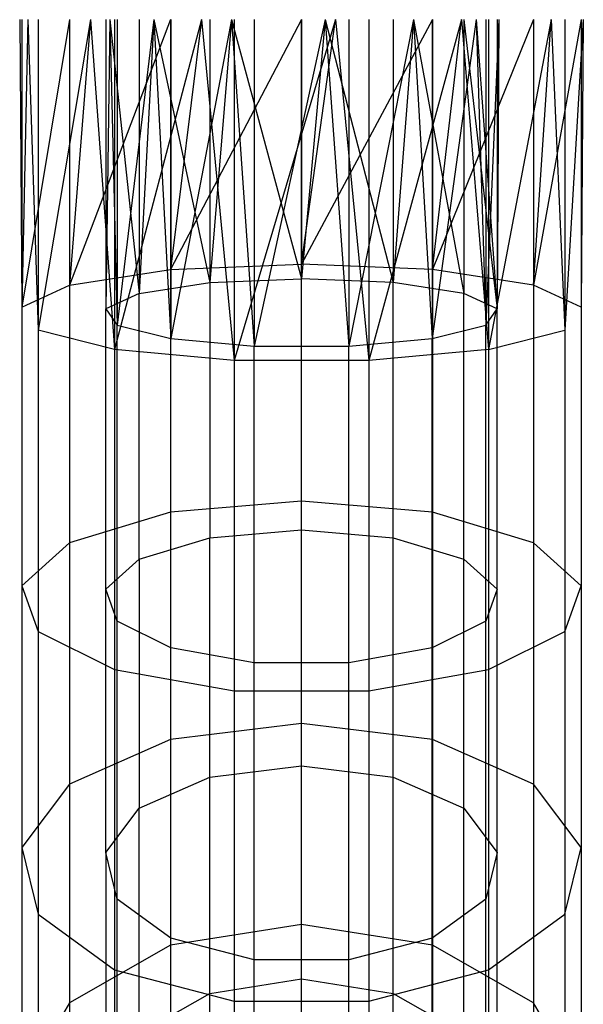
# Model space of a CAD drawing. Extents: x -28.1 to 0, y 0 to 28.1.
# Tile 64 of 215: x -14.271 to -13.877, y 0.984 to 1.673. Entities that reach past the tile are written whole.
import ezdxf

# ---------------------------------------------------------------- set-up
doc = ezdxf.new("R2010")
doc.units = 0
doc.header["$MEASUREMENT"] = 0
doc.layers.get('0').update_dxf_attribs({"color": 13, "linetype": 'CONTINUOUS'})

# ---------------------------------------------------------------- blocks, each defined once
blk = doc.blocks.new('ORTO_VIII_Z_ZAROWKA_OKAPO0')
at = {"color": 0}
for p, q in [((14.13891, 1.93418, 0.95663), (14.14034, 1.73321, 0.99794)), ((14.13891, 1.93418, 0.95663), (14.14034, 1.73321, 0.99794)), ((14.17375, 1.93418, 1.06845), (14.14034, 1.73321, 0.99794)), ((14.17375, 1.93418, 1.06845), (14.14034, 1.73321, 0.99794)), ((14.14463, 1.93418, 1.00374), (14.14034, 1.73321, 0.99794)), ((14.14463, 1.93418, 1.00374), (14.14034, 1.73321, 0.99794)), ((14.14034, 1.93418, 0.98036), (14.14034, 1.73321, 0.99794)), ((14.14034, 1.93418, 0.98036), (14.14034, 1.73321, 0.99794)), ((14.14463, 1.93418, 0.90952), (14.14034, 1.73321, 0.99794)), ((14.14463, 1.93418, 0.90952), (14.14034, 1.73321, 0.99794)), ((14.14463, 1.93418, 0.90952), (14.1517, 1.71696, 0.90583)), ((14.14463, 1.93418, 0.90952), (14.1517, 1.71696, 0.90583)), ((14.1517, 1.93418, 0.88682), (14.1517, 1.71696, 0.90583)), ((14.1517, 1.93418, 0.88682), (14.1517, 1.71696, 0.90583)), ((14.18841, 1.93418, 0.82609), (14.1517, 1.71696, 0.90583)), ((14.18841, 1.93418, 0.82609), (14.1517, 1.71696, 0.90583)), ((14.24428, 1.93418, 1.13093), (14.17375, 1.7485, 1.0847)), ((14.18841, 1.93418, 1.08716), (14.17375, 1.7485, 1.0847)), ((14.24428, 1.93418, 1.13093), (14.17375, 1.7485, 1.0847)), ((14.18841, 1.93418, 1.08716), (14.17375, 1.7485, 1.0847)), ((14.17375, 1.93418, 1.06845), (14.17375, 1.7485, 1.0847)), ((14.17375, 1.93418, 1.06845), (14.17375, 1.7485, 1.0847)), ((14.18841, 1.93418, 0.82609), (14.20522, 1.7035, 0.82947)), ((14.18841, 1.93418, 0.82609), (14.20522, 1.7035, 0.82947)), ((14.20197, 1.93418, 0.92365), (14.19897, 1.73197, 0.99093)), ((14.19897, 1.93418, 0.97324), (14.19897, 1.73197, 0.99093)), ((14.20197, 1.93418, 0.92365), (14.19897, 1.73197, 0.99093)), ((14.19897, 1.93418, 0.97324), (14.19897, 1.73197, 0.99093)), ((14.20197, 1.93418, 0.9896), (14.19897, 1.73197, 0.99093)), ((14.20197, 1.93418, 0.9896), (14.19897, 1.73197, 0.99093)), ((14.20197, 1.93418, 0.92365), (14.20692, 1.7206, 0.92645)), ((14.20197, 1.93418, 0.92365), (14.20692, 1.7206, 0.92645)), ((14.20197, 1.93418, 0.9896), (14.22235, 1.74268, 1.05166)), ((14.20197, 1.93418, 0.9896), (14.22235, 1.74268, 1.05166)), ((14.20522, 1.93418, 0.80928), (14.20522, 1.7035, 0.82947)), ((14.20522, 1.93418, 0.80928), (14.20522, 1.7035, 0.82947)), ((14.26595, 1.93418, 0.77257), (14.20522, 1.7035, 0.82947)), ((14.26595, 1.93418, 0.77257), (14.20522, 1.7035, 0.82947)), ((14.23262, 1.93418, 0.86525), (14.20692, 1.7206, 0.92645)), ((14.20692, 1.93418, 0.90776), (14.20692, 1.7206, 0.92645)), ((14.23262, 1.93418, 0.86525), (14.20692, 1.7206, 0.92645)), ((14.20692, 1.93418, 0.90776), (14.20692, 1.7206, 0.92645)), ((14.22235, 1.93418, 1.0349), (14.22235, 1.74268, 1.05166)), ((14.22235, 1.93418, 1.0349), (14.22235, 1.74268, 1.05166)), ((14.23262, 1.93418, 1.048), (14.22235, 1.74268, 1.05166)), ((14.23262, 1.93418, 1.048), (14.22235, 1.74268, 1.05166)), ((14.23262, 1.93418, 0.86525), (14.24438, 1.71117, 0.873)), ((14.23262, 1.93418, 0.86525), (14.24438, 1.71117, 0.873)), ((14.23262, 1.93418, 1.048), (14.27172, 1.75027, 1.09473)), ((14.23262, 1.93418, 1.048), (14.27172, 1.75027, 1.09473)), ((14.33576, 1.93418, 1.15348), (14.24428, 1.75935, 1.14623)), ((14.26595, 1.93418, 1.14069), (14.24428, 1.75935, 1.14623)), ((14.33576, 1.93418, 1.15348), (14.24428, 1.75935, 1.14623)), ((14.26595, 1.93418, 1.14069), (14.24428, 1.75935, 1.14623)), ((14.24428, 1.93418, 1.13093), (14.24428, 1.75935, 1.14623)), ((14.24428, 1.93418, 1.13093), (14.24428, 1.75935, 1.14623)), ((14.28689, 1.93418, 0.82779), (14.24438, 1.71117, 0.873)), ((14.24438, 1.93418, 0.85349), (14.24438, 1.71117, 0.873)), ((14.28689, 1.93418, 0.82779), (14.24438, 1.71117, 0.873)), ((14.24438, 1.93418, 0.85349), (14.24438, 1.71117, 0.873)), ((14.26595, 1.93418, 0.77257), (14.28865, 1.6959, 0.78634)), ((14.26595, 1.93418, 0.77257), (14.28865, 1.6959, 0.78634)), ((14.27172, 1.93418, 1.07864), (14.27172, 1.75027, 1.09473)), ((14.27172, 1.93418, 1.07864), (14.27172, 1.75027, 1.09473)), ((14.28689, 1.93418, 1.08547), (14.27172, 1.75027, 1.09473)), ((14.28689, 1.93418, 1.08547), (14.27172, 1.75027, 1.09473)), ((14.28689, 1.93418, 0.82779), (14.30278, 1.70585, 0.84281)), ((14.28689, 1.93418, 0.82779), (14.30278, 1.70585, 0.84281)), ((14.28689, 1.93418, 1.08547), (14.33576, 1.75301, 1.11027)), ((14.28689, 1.93418, 1.08547), (14.33576, 1.75301, 1.11027)), ((14.28865, 1.93418, 0.7655), (14.28865, 1.6959, 0.78634)), ((14.28865, 1.93418, 0.7655), (14.28865, 1.6959, 0.78634)), ((14.35948, 1.93418, 0.76121), (14.28865, 1.6959, 0.78634)), ((14.35948, 1.93418, 0.76121), (14.28865, 1.6959, 0.78634)), ((14.35237, 1.93418, 0.81984), (14.30278, 1.70585, 0.84281)), ((14.30278, 1.93418, 0.82284), (14.30278, 1.70585, 0.84281)), ((14.35237, 1.93418, 0.81984), (14.30278, 1.70585, 0.84281)), ((14.30278, 1.93418, 0.82284), (14.30278, 1.70585, 0.84281)), ((14.33576, 1.93418, 1.15348), (14.33576, 1.76327, 1.16843)), ((14.33576, 1.76327, 1.16843), (14.35948, 1.93418, 1.15204)), ((14.33576, 1.93418, 1.15348), (14.33576, 1.76327, 1.16843)), ((14.42724, 1.93418, 1.13093), (14.33576, 1.76327, 1.16843)), ((14.42724, 1.93418, 1.13093), (14.33576, 1.76327, 1.16843)), ((14.33576, 1.76327, 1.16843), (14.35948, 1.93418, 1.15204)), ((14.33576, 1.75301, 1.11027), (14.33576, 1.93418, 1.09442)), ((14.35237, 1.93418, 1.09342), (14.33576, 1.75301, 1.11027)), ((14.35237, 1.93418, 1.09342), (14.33576, 1.75301, 1.11027)), ((14.33576, 1.75301, 1.11027), (14.33576, 1.93418, 1.09442)), ((14.35237, 1.93418, 1.09342), (14.39979, 1.75027, 1.09473)), ((14.35237, 1.93418, 1.09342), (14.39979, 1.75027, 1.09473)), ((14.35237, 1.93418, 0.81984), (14.36873, 1.70585, 0.84281)), ((14.35237, 1.93418, 0.81984), (14.36873, 1.70585, 0.84281)), ((14.35948, 1.93418, 0.76121), (14.38286, 1.6959, 0.78634)), ((14.35948, 1.93418, 0.76121), (14.38286, 1.6959, 0.78634)), ((14.41403, 1.93418, 0.84322), (14.36873, 1.70585, 0.84281)), ((14.36873, 1.93418, 0.82284), (14.36873, 1.70585, 0.84281)), ((14.41403, 1.93418, 0.84322), (14.36873, 1.70585, 0.84281)), ((14.36873, 1.93418, 0.82284), (14.36873, 1.70585, 0.84281)), ((14.38286, 1.93418, 0.7655), (14.38286, 1.6959, 0.78634)), ((14.38286, 1.93418, 0.7655), (14.38286, 1.6959, 0.78634)), ((14.44758, 1.93418, 0.79462), (14.38286, 1.6959, 0.78634)), ((14.44758, 1.93418, 0.79462), (14.38286, 1.6959, 0.78634)), ((14.39979, 1.93418, 1.07864), (14.39979, 1.75027, 1.09473)), ((14.39979, 1.93418, 1.07864), (14.39979, 1.75027, 1.09473)), ((14.41403, 1.93418, 1.07003), (14.39979, 1.75027, 1.09473)), ((14.41403, 1.93418, 1.07003), (14.39979, 1.75027, 1.09473)), ((14.41403, 1.93418, 1.07003), (14.44916, 1.74268, 1.05166)), ((14.41403, 1.93418, 1.07003), (14.44916, 1.74268, 1.05166)), ((14.41403, 1.93418, 0.84322), (14.42713, 1.71117, 0.873)), ((14.41403, 1.93418, 0.84322), (14.42713, 1.71117, 0.873)), ((14.45777, 1.93418, 0.89259), (14.42713, 1.71117, 0.873)), ((14.42713, 1.93418, 0.85349), (14.42713, 1.71117, 0.873)), ((14.45777, 1.93418, 0.89259), (14.42713, 1.71117, 0.873)), ((14.42713, 1.93418, 0.85349), (14.42713, 1.71117, 0.873)), ((14.42724, 1.93418, 1.13093), (14.42724, 1.75935, 1.14623)), ((14.42724, 1.75935, 1.14623), (14.44758, 1.93418, 1.11863)), ((14.49776, 1.93418, 1.06845), (14.42724, 1.75935, 1.14623)), ((14.49776, 1.93418, 1.06845), (14.42724, 1.75935, 1.14623)), ((14.42724, 1.75935, 1.14623), (14.44758, 1.93418, 1.11863)), ((14.42724, 1.93418, 1.13093), (14.42724, 1.75935, 1.14623)), ((14.44758, 1.93418, 0.79462), (14.46629, 1.7035, 0.82947)), ((14.44758, 1.93418, 0.79462), (14.46629, 1.7035, 0.82947)), ((14.44916, 1.93418, 1.0349), (14.44916, 1.74268, 1.05166)), ((14.44916, 1.93418, 1.0349), (14.44916, 1.74268, 1.05166)), ((14.44916, 1.93418, 1.0349), (14.47255, 1.73197, 0.99093)), ((14.44916, 1.93418, 1.0349), (14.47255, 1.73197, 0.99093)), ((14.45777, 1.93418, 1.02066), (14.47255, 1.73197, 0.99093)), ((14.45777, 1.93418, 1.02066), (14.47255, 1.73197, 0.99093)), ((14.45777, 1.93418, 0.89259), (14.4646, 1.7206, 0.92645)), ((14.45777, 1.93418, 0.89259), (14.4646, 1.7206, 0.92645)), ((14.47355, 1.93418, 0.95663), (14.4646, 1.7206, 0.92645)), ((14.4646, 1.93418, 0.90776), (14.4646, 1.7206, 0.92645)), ((14.47355, 1.93418, 0.95663), (14.4646, 1.7206, 0.92645)), ((14.4646, 1.93418, 0.90776), (14.4646, 1.7206, 0.92645)), ((14.46629, 1.93418, 0.80928), (14.46629, 1.7035, 0.82947)), ((14.46629, 1.93418, 0.80928), (14.46629, 1.7035, 0.82947)), ((14.51006, 1.93418, 0.86515), (14.46629, 1.7035, 0.82947)), ((14.51006, 1.93418, 0.86515), (14.46629, 1.7035, 0.82947)), ((14.47255, 1.93418, 0.97324), (14.47255, 1.73197, 0.99093)), ((14.47255, 1.93418, 0.97324), (14.47255, 1.73197, 0.99093)), ((14.47355, 1.93418, 0.95663), (14.47255, 1.73197, 0.99093)), ((14.47355, 1.93418, 0.95663), (14.47255, 1.73197, 0.99093)), ((14.49776, 1.93418, 1.06845), (14.49776, 1.7485, 1.0847)), ((14.49776, 1.7485, 1.0847), (14.51006, 1.93418, 1.04811)), ((14.53117, 1.93418, 0.98036), (14.49776, 1.7485, 1.0847)), ((14.53117, 1.93418, 0.98036), (14.49776, 1.7485, 1.0847)), ((14.49776, 1.7485, 1.0847), (14.51006, 1.93418, 1.04811)), ((14.49776, 1.93418, 1.06845), (14.49776, 1.7485, 1.0847)), ((14.51006, 1.93418, 0.86515), (14.51981, 1.71696, 0.90583)), ((14.51006, 1.93418, 0.86515), (14.51981, 1.71696, 0.90583)), ((14.51981, 1.93418, 0.88682), (14.51981, 1.71696, 0.90583)), ((14.51981, 1.93418, 0.88682), (14.51981, 1.71696, 0.90583)), ((14.53261, 1.93418, 0.95663), (14.51981, 1.71696, 0.90583)), ((14.53261, 1.93418, 0.95663), (14.51981, 1.71696, 0.90583)), ((14.53261, 1.93418, 0.95663), (14.53117, 1.73321, 0.99794)), ((14.53261, 1.93418, 0.95663), (14.53117, 1.73321, 0.99794)), ((14.53117, 1.93418, 0.98036), (14.53117, 1.73321, 0.99794)), ((14.53117, 1.93418, 0.98036), (14.53117, 1.73321, 0.99794)), ((14.24428, 1.75935, 1.14623), (14.33576, 1.76327, 1.16843)), ((14.24428, 1.75935, 1.14623), (14.33576, 1.76327, 1.16843)), ((14.33576, 1.59755, 1.21284), (14.33576, 1.76327, 1.16843)), ((14.42724, 1.75935, 1.14623), (14.33576, 1.76327, 1.16843)), ((14.33576, 1.59755, 1.21284), (14.33576, 1.76327, 1.16843)), ((14.42724, 1.75935, 1.14623), (14.33576, 1.76327, 1.16843)), ((14.17375, 1.7485, 1.0847), (14.24428, 1.75935, 1.14623)), ((14.17375, 1.7485, 1.0847), (14.24428, 1.75935, 1.14623)), ((14.24428, 1.75935, 1.14623), (14.24428, 1.58984, 1.19165)), ((14.24428, 1.75935, 1.14623), (14.24428, 1.58984, 1.19165)), ((14.49776, 1.7485, 1.0847), (14.42724, 1.75935, 1.14623)), ((14.42724, 1.75935, 1.14623), (14.42724, 1.58984, 1.19165)), ((14.49776, 1.7485, 1.0847), (14.42724, 1.75935, 1.14623)), ((14.42724, 1.75935, 1.14623), (14.42724, 1.58984, 1.19165)), ((14.14034, 1.73321, 0.99794), (14.17375, 1.7485, 1.0847)), ((14.14034, 1.73321, 0.99794), (14.17375, 1.7485, 1.0847)), ((14.17375, 1.7485, 1.0847), (14.17375, 1.56847, 1.13294)), ((14.17375, 1.7485, 1.0847), (14.17375, 1.56847, 1.13294)), ((14.22235, 1.74268, 1.05166), (14.27172, 1.75027, 1.09473)), ((14.22235, 1.74268, 1.05166), (14.27172, 1.75027, 1.09473)), ((14.27172, 1.75027, 1.09473), (14.33576, 1.75301, 1.11027)), ((14.27172, 1.75027, 1.09473), (14.33576, 1.75301, 1.11027)), ((14.27172, 1.75027, 1.09473), (14.27172, 1.57195, 1.14251)), ((14.27172, 1.75027, 1.09473), (14.27172, 1.57195, 1.14251)), ((14.39979, 1.75027, 1.09473), (14.33576, 1.75301, 1.11027)), ((14.33576, 1.57735, 1.15734), (14.33576, 1.75301, 1.11027)), ((14.39979, 1.75027, 1.09473), (14.33576, 1.75301, 1.11027)), ((14.33576, 1.57735, 1.15734), (14.33576, 1.75301, 1.11027)), ((14.44916, 1.74268, 1.05166), (14.39979, 1.75027, 1.09473)), ((14.39979, 1.57195, 1.14251), (14.39979, 1.75027, 1.09473)), ((14.44916, 1.74268, 1.05166), (14.39979, 1.75027, 1.09473)), ((14.39979, 1.57195, 1.14251), (14.39979, 1.75027, 1.09473)), ((14.53117, 1.73321, 0.99794), (14.49776, 1.7485, 1.0847)), ((14.49776, 1.7485, 1.0847), (14.49776, 1.56847, 1.13294)), ((14.53117, 1.73321, 0.99794), (14.49776, 1.7485, 1.0847)), ((14.49776, 1.7485, 1.0847), (14.49776, 1.56847, 1.13294)), ((14.22235, 1.74268, 1.05166), (14.19897, 1.73197, 0.99093)), ((14.22235, 1.74268, 1.05166), (14.19897, 1.73197, 0.99093)), ((14.22235, 1.55699, 1.10141), (14.22235, 1.74268, 1.05166)), ((14.22235, 1.55699, 1.10141), (14.22235, 1.74268, 1.05166)), ((14.47255, 1.73197, 0.99093), (14.44916, 1.74268, 1.05166)), ((14.44916, 1.55699, 1.10141), (14.44916, 1.74268, 1.05166)), ((14.47255, 1.73197, 0.99093), (14.44916, 1.74268, 1.05166)), ((14.44916, 1.55699, 1.10141), (14.44916, 1.74268, 1.05166)), ((14.14034, 1.73321, 0.99794), (14.14034, 1.53834, 1.05015)), ((14.14034, 1.73321, 0.99794), (14.14034, 1.53834, 1.05015)), ((14.19897, 1.73197, 0.99093), (14.20692, 1.7206, 0.92645)), ((14.19897, 1.5359, 1.04346), (14.19897, 1.73197, 0.99093)), ((14.19897, 1.73197, 0.99093), (14.20692, 1.7206, 0.92645)), ((14.19897, 1.5359, 1.04346), (14.19897, 1.73197, 0.99093)), ((14.4646, 1.7206, 0.92645), (14.47255, 1.73197, 0.99093)), ((14.4646, 1.7206, 0.92645), (14.47255, 1.73197, 0.99093)), ((14.47255, 1.5359, 1.04346), (14.47255, 1.73197, 0.99093)), ((14.47255, 1.5359, 1.04346), (14.47255, 1.73197, 0.99093)), ((14.53117, 1.73321, 0.99794), (14.53117, 1.53834, 1.05015)), ((14.53117, 1.73321, 0.99794), (14.53117, 1.53834, 1.05015)), ((14.20522, 1.7035, 0.82947), (14.1517, 1.71696, 0.90583)), ((14.1517, 1.71696, 0.90583), (14.1517, 1.50635, 0.96226)), ((14.1517, 1.71696, 0.90583), (14.1517, 1.50635, 0.96226)), ((14.20522, 1.7035, 0.82947), (14.1517, 1.71696, 0.90583)), ((14.20692, 1.7206, 0.92645), (14.24438, 1.71117, 0.873)), ((14.20692, 1.51351, 0.98194), (14.20692, 1.7206, 0.92645)), ((14.20692, 1.7206, 0.92645), (14.24438, 1.71117, 0.873)), ((14.20692, 1.51351, 0.98194), (14.20692, 1.7206, 0.92645)), ((14.42713, 1.71117, 0.873), (14.4646, 1.7206, 0.92645)), ((14.42713, 1.71117, 0.873), (14.4646, 1.7206, 0.92645)), ((14.4646, 1.51351, 0.98194), (14.4646, 1.7206, 0.92645)), ((14.4646, 1.51351, 0.98194), (14.4646, 1.7206, 0.92645)), ((14.46629, 1.7035, 0.82947), (14.51981, 1.71696, 0.90583)), ((14.46629, 1.7035, 0.82947), (14.51981, 1.71696, 0.90583)), ((14.51981, 1.71696, 0.90583), (14.51981, 1.50635, 0.96226)), ((14.51981, 1.71696, 0.90583), (14.51981, 1.50635, 0.96226)), ((14.24438, 1.71117, 0.873), (14.30278, 1.70585, 0.84281)), ((14.24438, 1.49494, 0.93094), (14.24438, 1.71117, 0.873)), ((14.24438, 1.71117, 0.873), (14.30278, 1.70585, 0.84281)), ((14.24438, 1.49494, 0.93094), (14.24438, 1.71117, 0.873)), ((14.36873, 1.70585, 0.84281), (14.42713, 1.71117, 0.873)), ((14.36873, 1.70585, 0.84281), (14.42713, 1.71117, 0.873)), ((14.42713, 1.49494, 0.93094), (14.42713, 1.71117, 0.873)), ((14.42713, 1.49494, 0.93094), (14.42713, 1.71117, 0.873)), ((14.28865, 1.6959, 0.78634), (14.20522, 1.7035, 0.82947)), ((14.20522, 1.7035, 0.82947), (14.20522, 1.47983, 0.8894)), ((14.20522, 1.7035, 0.82947), (14.20522, 1.47983, 0.8894)), ((14.28865, 1.6959, 0.78634), (14.20522, 1.7035, 0.82947)), ((14.30278, 1.70585, 0.84281), (14.36873, 1.70585, 0.84281)), ((14.30278, 1.48446, 0.90213), (14.30278, 1.70585, 0.84281)), ((14.30278, 1.70585, 0.84281), (14.36873, 1.70585, 0.84281)), ((14.30278, 1.48446, 0.90213), (14.30278, 1.70585, 0.84281)), ((14.36873, 1.48446, 0.90213), (14.36873, 1.70585, 0.84281)), ((14.36873, 1.48446, 0.90213), (14.36873, 1.70585, 0.84281)), ((14.46629, 1.7035, 0.82947), (14.38286, 1.6959, 0.78634)), ((14.46629, 1.7035, 0.82947), (14.38286, 1.6959, 0.78634)), ((14.46629, 1.7035, 0.82947), (14.46629, 1.47983, 0.8894)), ((14.46629, 1.7035, 0.82947), (14.46629, 1.47983, 0.8894)), ((14.38286, 1.6959, 0.78634), (14.28865, 1.6959, 0.78634)), ((14.28865, 1.6959, 0.78634), (14.28865, 1.46485, 0.84825)), ((14.28865, 1.6959, 0.78634), (14.28865, 1.46485, 0.84825)), ((14.38286, 1.6959, 0.78634), (14.28865, 1.6959, 0.78634)), ((14.38286, 1.6959, 0.78634), (14.38286, 1.46485, 0.84825)), ((14.38286, 1.6959, 0.78634), (14.38286, 1.46485, 0.84825)), ((14.33576, 1.59755, 1.21284), (14.24428, 1.58984, 1.19165)), ((14.33576, 1.59755, 1.21284), (14.24428, 1.58984, 1.19165)), ((14.33576, 1.44206, 1.28534), (14.33576, 1.59755, 1.21284)), ((14.42724, 1.58984, 1.19165), (14.33576, 1.59755, 1.21284)), ((14.33576, 1.44206, 1.28534), (14.33576, 1.59755, 1.21284)), ((14.42724, 1.58984, 1.19165), (14.33576, 1.59755, 1.21284)), ((14.24428, 1.58984, 1.19165), (14.17375, 1.56847, 1.13294)), ((14.24428, 1.58984, 1.19165), (14.17375, 1.56847, 1.13294)), ((14.24428, 1.58984, 1.19165), (14.24428, 1.43078, 1.26582)), ((14.24428, 1.58984, 1.19165), (14.24428, 1.43078, 1.26582)), ((14.49776, 1.56847, 1.13294), (14.42724, 1.58984, 1.19165)), ((14.42724, 1.58984, 1.19165), (14.42724, 1.43078, 1.26582)), ((14.49776, 1.56847, 1.13294), (14.42724, 1.58984, 1.19165)), ((14.42724, 1.58984, 1.19165), (14.42724, 1.43078, 1.26582)), ((14.27172, 1.57195, 1.14251), (14.33576, 1.57735, 1.15734)), ((14.27172, 1.57195, 1.14251), (14.33576, 1.57735, 1.15734)), ((14.33576, 1.41253, 1.2342), (14.33576, 1.57735, 1.15734)), ((14.33576, 1.57735, 1.15734), (14.39979, 1.57195, 1.14251)), ((14.33576, 1.41253, 1.2342), (14.33576, 1.57735, 1.15734)), ((14.33576, 1.57735, 1.15734), (14.39979, 1.57195, 1.14251)), ((14.22235, 1.55699, 1.10141), (14.27172, 1.57195, 1.14251)), ((14.22235, 1.55699, 1.10141), (14.27172, 1.57195, 1.14251)), ((14.27172, 1.40464, 1.22053), (14.27172, 1.57195, 1.14251)), ((14.27172, 1.40464, 1.22053), (14.27172, 1.57195, 1.14251)), ((14.39979, 1.40464, 1.22053), (14.39979, 1.57195, 1.14251)), ((14.39979, 1.57195, 1.14251), (14.44916, 1.55699, 1.10141)), ((14.39979, 1.40464, 1.22053), (14.39979, 1.57195, 1.14251)), ((14.39979, 1.57195, 1.14251), (14.44916, 1.55699, 1.10141)), ((14.17375, 1.56847, 1.13294), (14.14034, 1.53834, 1.05015)), ((14.17375, 1.56847, 1.13294), (14.14034, 1.53834, 1.05015)), ((14.17375, 1.56847, 1.13294), (14.17375, 1.39954, 1.21171)), ((14.17375, 1.56847, 1.13294), (14.17375, 1.39954, 1.21171)), ((14.53117, 1.53834, 1.05015), (14.49776, 1.56847, 1.13294)), ((14.49776, 1.56847, 1.13294), (14.49776, 1.39954, 1.21171)), ((14.53117, 1.53834, 1.05015), (14.49776, 1.56847, 1.13294)), ((14.49776, 1.56847, 1.13294), (14.49776, 1.39954, 1.21171)), ((14.19897, 1.5359, 1.04346), (14.22235, 1.55699, 1.10141)), ((14.19897, 1.5359, 1.04346), (14.22235, 1.55699, 1.10141)), ((14.22235, 1.55699, 1.10141), (14.22235, 1.38277, 1.18265)), ((14.22235, 1.55699, 1.10141), (14.22235, 1.38277, 1.18265)), ((14.44916, 1.38277, 1.18265), (14.44916, 1.55699, 1.10141)), ((14.44916, 1.55699, 1.10141), (14.47255, 1.5359, 1.04346)), ((14.44916, 1.38277, 1.18265), (14.44916, 1.55699, 1.10141)), ((14.44916, 1.55699, 1.10141), (14.47255, 1.5359, 1.04346)), ((14.14034, 1.53834, 1.05015), (14.14034, 1.35549, 1.13541)), ((14.14034, 1.53834, 1.05015), (14.14034, 1.35549, 1.13541)), ((14.14034, 1.53834, 1.05015), (14.1517, 1.50635, 0.96226)), ((14.14034, 1.53834, 1.05015), (14.1517, 1.50635, 0.96226)), ((14.19897, 1.35193, 1.12925), (14.19897, 1.5359, 1.04346)), ((14.20692, 1.51351, 0.98194), (14.19897, 1.5359, 1.04346)), ((14.19897, 1.35193, 1.12925), (14.19897, 1.5359, 1.04346)), ((14.20692, 1.51351, 0.98194), (14.19897, 1.5359, 1.04346)), ((14.47255, 1.5359, 1.04346), (14.4646, 1.51351, 0.98194)), ((14.47255, 1.5359, 1.04346), (14.4646, 1.51351, 0.98194)), ((14.47255, 1.35193, 1.12925), (14.47255, 1.5359, 1.04346)), ((14.47255, 1.35193, 1.12925), (14.47255, 1.5359, 1.04346)), ((14.51981, 1.50635, 0.96226), (14.53117, 1.53834, 1.05015)), ((14.51981, 1.50635, 0.96226), (14.53117, 1.53834, 1.05015)), ((14.53117, 1.53834, 1.05015), (14.53117, 1.35549, 1.13541)), ((14.53117, 1.53834, 1.05015), (14.53117, 1.35549, 1.13541)), ((14.20692, 1.3192, 1.07255), (14.20692, 1.51351, 0.98194)), ((14.24438, 1.49494, 0.93094), (14.20692, 1.51351, 0.98194)), ((14.20692, 1.3192, 1.07255), (14.20692, 1.51351, 0.98194)), ((14.24438, 1.49494, 0.93094), (14.20692, 1.51351, 0.98194)), ((14.4646, 1.51351, 0.98194), (14.42713, 1.49494, 0.93094)), ((14.4646, 1.51351, 0.98194), (14.42713, 1.49494, 0.93094)), ((14.4646, 1.3192, 1.07255), (14.4646, 1.51351, 0.98194)), ((14.4646, 1.3192, 1.07255), (14.4646, 1.51351, 0.98194)), ((14.1517, 1.50635, 0.96226), (14.1517, 1.30873, 1.05441)), ((14.1517, 1.50635, 0.96226), (14.1517, 1.30873, 1.05441)), ((14.1517, 1.50635, 0.96226), (14.20522, 1.47983, 0.8894)), ((14.1517, 1.50635, 0.96226), (14.20522, 1.47983, 0.8894)), ((14.46629, 1.47983, 0.8894), (14.51981, 1.50635, 0.96226)), ((14.46629, 1.47983, 0.8894), (14.51981, 1.50635, 0.96226)), ((14.51981, 1.50635, 0.96226), (14.51981, 1.30873, 1.05441)), ((14.51981, 1.50635, 0.96226), (14.51981, 1.30873, 1.05441)), ((14.24438, 1.29206, 1.02554), (14.24438, 1.49494, 0.93094)), ((14.30278, 1.48446, 0.90213), (14.24438, 1.49494, 0.93094)), ((14.24438, 1.29206, 1.02554), (14.24438, 1.49494, 0.93094)), ((14.30278, 1.48446, 0.90213), (14.24438, 1.49494, 0.93094)), ((14.42713, 1.49494, 0.93094), (14.36873, 1.48446, 0.90213)), ((14.42713, 1.49494, 0.93094), (14.36873, 1.48446, 0.90213)), ((14.42713, 1.29206, 1.02554), (14.42713, 1.49494, 0.93094)), ((14.42713, 1.29206, 1.02554), (14.42713, 1.49494, 0.93094)), ((14.30278, 1.27673, 0.999), (14.30278, 1.48446, 0.90213)), ((14.36873, 1.48446, 0.90213), (14.30278, 1.48446, 0.90213)), ((14.30278, 1.27673, 0.999), (14.30278, 1.48446, 0.90213)), ((14.36873, 1.48446, 0.90213), (14.30278, 1.48446, 0.90213)), ((14.36873, 1.27673, 0.999), (14.36873, 1.48446, 0.90213)), ((14.36873, 1.27673, 0.999), (14.36873, 1.48446, 0.90213)), ((14.20522, 1.47983, 0.8894), (14.20522, 1.26996, 0.98726)), ((14.20522, 1.47983, 0.8894), (14.20522, 1.26996, 0.98726)), ((14.20522, 1.47983, 0.8894), (14.28865, 1.46485, 0.84825)), ((14.20522, 1.47983, 0.8894), (14.28865, 1.46485, 0.84825)), ((14.38286, 1.46485, 0.84825), (14.46629, 1.47983, 0.8894)), ((14.38286, 1.46485, 0.84825), (14.46629, 1.47983, 0.8894)), ((14.46629, 1.47983, 0.8894), (14.46629, 1.26996, 0.98726)), ((14.46629, 1.47983, 0.8894), (14.46629, 1.26996, 0.98726)), ((14.28865, 1.46485, 0.84825), (14.28865, 1.24806, 0.94934)), ((14.28865, 1.46485, 0.84825), (14.28865, 1.24806, 0.94934)), ((14.28865, 1.46485, 0.84825), (14.38286, 1.46485, 0.84825)), ((14.28865, 1.46485, 0.84825), (14.38286, 1.46485, 0.84825)), ((14.38286, 1.46485, 0.84825), (14.38286, 1.24806, 0.94934)), ((14.38286, 1.46485, 0.84825), (14.38286, 1.24806, 0.94934)), ((14.33576, 1.44206, 1.28534), (14.24428, 1.43078, 1.26582)), ((14.33576, 1.44206, 1.28534), (14.24428, 1.43078, 1.26582)), ((14.33576, 1.30152, 1.38375), (14.33576, 1.44206, 1.28534)), ((14.42724, 1.43078, 1.26582), (14.33576, 1.44206, 1.28534)), ((14.33576, 1.30152, 1.38375), (14.33576, 1.44206, 1.28534)), ((14.42724, 1.43078, 1.26582), (14.33576, 1.44206, 1.28534)), ((14.24428, 1.43078, 1.26582), (14.17375, 1.39954, 1.21171)), ((14.24428, 1.43078, 1.26582), (14.17375, 1.39954, 1.21171)), ((14.24428, 1.43078, 1.26582), (14.24428, 1.28702, 1.36648)), ((14.24428, 1.43078, 1.26582), (14.24428, 1.28702, 1.36648)), ((14.49776, 1.39954, 1.21171), (14.42724, 1.43078, 1.26582)), ((14.42724, 1.43078, 1.26582), (14.42724, 1.28702, 1.36648)), ((14.49776, 1.39954, 1.21171), (14.42724, 1.43078, 1.26582)), ((14.42724, 1.43078, 1.26582), (14.42724, 1.28702, 1.36648)), ((14.27172, 1.40464, 1.22053), (14.33576, 1.41253, 1.2342)), ((14.27172, 1.40464, 1.22053), (14.33576, 1.41253, 1.2342)), ((14.33576, 1.26356, 1.33851), (14.33576, 1.41253, 1.2342)), ((14.33576, 1.41253, 1.2342), (14.39979, 1.40464, 1.22053)), ((14.33576, 1.26356, 1.33851), (14.33576, 1.41253, 1.2342)), ((14.33576, 1.41253, 1.2342), (14.39979, 1.40464, 1.22053)), ((14.22235, 1.38277, 1.18265), (14.27172, 1.40464, 1.22053)), ((14.22235, 1.38277, 1.18265), (14.27172, 1.40464, 1.22053)), ((14.27172, 1.25341, 1.32642), (14.27172, 1.40464, 1.22053)), ((14.27172, 1.25341, 1.32642), (14.27172, 1.40464, 1.22053)), ((14.39979, 1.25341, 1.32642), (14.39979, 1.40464, 1.22053)), ((14.39979, 1.40464, 1.22053), (14.44916, 1.38277, 1.18265)), ((14.39979, 1.25341, 1.32642), (14.39979, 1.40464, 1.22053)), ((14.39979, 1.40464, 1.22053), (14.44916, 1.38277, 1.18265)), ((14.17375, 1.39954, 1.21171), (14.14034, 1.35549, 1.13541)), ((14.17375, 1.39954, 1.21171), (14.14034, 1.35549, 1.13541)), ((14.17375, 1.39954, 1.21171), (14.17375, 1.24686, 1.31861)), ((14.17375, 1.39954, 1.21171), (14.17375, 1.24686, 1.31861)), ((14.53117, 1.35549, 1.13541), (14.49776, 1.39954, 1.21171)), ((14.49776, 1.39954, 1.21171), (14.49776, 1.24686, 1.31861)), ((14.53117, 1.35549, 1.13541), (14.49776, 1.39954, 1.21171)), ((14.49776, 1.39954, 1.21171), (14.49776, 1.24686, 1.31861)), ((14.19897, 1.35193, 1.12925), (14.22235, 1.38277, 1.18265)), ((14.19897, 1.35193, 1.12925), (14.22235, 1.38277, 1.18265)), ((14.22235, 1.2253, 1.29292), (14.22235, 1.38277, 1.18265)), ((14.22235, 1.2253, 1.29292), (14.22235, 1.38277, 1.18265)), ((14.44916, 1.2253, 1.29292), (14.44916, 1.38277, 1.18265)), ((14.44916, 1.38277, 1.18265), (14.47255, 1.35193, 1.12925)), ((14.44916, 1.2253, 1.29292), (14.44916, 1.38277, 1.18265)), ((14.44916, 1.38277, 1.18265), (14.47255, 1.35193, 1.12925)), ((14.14034, 1.35549, 1.13541), (14.14034, 1.19024, 1.25113)), ((14.14034, 1.35549, 1.13541), (14.14034, 1.19024, 1.25113)), ((14.14034, 1.35549, 1.13541), (14.1517, 1.30873, 1.05441)), ((14.14034, 1.35549, 1.13541), (14.1517, 1.30873, 1.05441)), ((14.20692, 1.3192, 1.07255), (14.19897, 1.35193, 1.12925)), ((14.19897, 1.35193, 1.12925), (14.19897, 1.18566, 1.24568)), ((14.19897, 1.35193, 1.12925), (14.19897, 1.18566, 1.24568)), ((14.20692, 1.3192, 1.07255), (14.19897, 1.35193, 1.12925)), ((14.47255, 1.35193, 1.12925), (14.4646, 1.3192, 1.07255)), ((14.47255, 1.35193, 1.12925), (14.4646, 1.3192, 1.07255)), ((14.47255, 1.18566, 1.24568), (14.47255, 1.35193, 1.12925)), ((14.47255, 1.18566, 1.24568), (14.47255, 1.35193, 1.12925)), ((14.51981, 1.30873, 1.05441), (14.53117, 1.35549, 1.13541)), ((14.51981, 1.30873, 1.05441), (14.53117, 1.35549, 1.13541)), ((14.53117, 1.35549, 1.13541), (14.53117, 1.19024, 1.25113)), ((14.53117, 1.35549, 1.13541), (14.53117, 1.19024, 1.25113)), ((14.20692, 1.14357, 1.19552), (14.20692, 1.3192, 1.07255)), ((14.24438, 1.29206, 1.02554), (14.20692, 1.3192, 1.07255)), ((14.20692, 1.14357, 1.19552), (14.20692, 1.3192, 1.07255)), ((14.24438, 1.29206, 1.02554), (14.20692, 1.3192, 1.07255)), ((14.4646, 1.3192, 1.07255), (14.42713, 1.29206, 1.02554)), ((14.4646, 1.3192, 1.07255), (14.42713, 1.29206, 1.02554)), ((14.4646, 1.14357, 1.19552), (14.4646, 1.3192, 1.07255)), ((14.4646, 1.14357, 1.19552), (14.4646, 1.3192, 1.07255)), ((14.1517, 1.30873, 1.05441), (14.1517, 1.13011, 1.17948)), ((14.1517, 1.30873, 1.05441), (14.1517, 1.13011, 1.17948)), ((14.1517, 1.30873, 1.05441), (14.20522, 1.26996, 0.98726)), ((14.1517, 1.30873, 1.05441), (14.20522, 1.26996, 0.98726)), ((14.46629, 1.26996, 0.98726), (14.51981, 1.30873, 1.05441)), ((14.46629, 1.26996, 0.98726), (14.51981, 1.30873, 1.05441)), ((14.51981, 1.30873, 1.05441), (14.51981, 1.13011, 1.17948)), ((14.51981, 1.30873, 1.05441), (14.51981, 1.13011, 1.17948)), ((14.33576, 1.30152, 1.38375), (14.24428, 1.28702, 1.36648)), ((14.33576, 1.30152, 1.38375), (14.24428, 1.28702, 1.36648)), ((14.33576, 1.1802, 1.50506), (14.33576, 1.30152, 1.38375)), ((14.42724, 1.28702, 1.36648), (14.33576, 1.30152, 1.38375)), ((14.33576, 1.1802, 1.50506), (14.33576, 1.30152, 1.38375)), ((14.42724, 1.28702, 1.36648), (14.33576, 1.30152, 1.38375)), ((14.24438, 1.10869, 1.15394), (14.24438, 1.29206, 1.02554)), ((14.30278, 1.27673, 0.999), (14.24438, 1.29206, 1.02554)), ((14.24438, 1.10869, 1.15394), (14.24438, 1.29206, 1.02554)), ((14.30278, 1.27673, 0.999), (14.24438, 1.29206, 1.02554)), ((14.42713, 1.29206, 1.02554), (14.36873, 1.27673, 0.999)), ((14.42713, 1.29206, 1.02554), (14.36873, 1.27673, 0.999)), ((14.42713, 1.10869, 1.15394), (14.42713, 1.29206, 1.02554)), ((14.42713, 1.10869, 1.15394), (14.42713, 1.29206, 1.02554)), ((14.24428, 1.28702, 1.36648), (14.17375, 1.24686, 1.31861)), ((14.24428, 1.28702, 1.36648), (14.17375, 1.24686, 1.31861)), ((14.24428, 1.28702, 1.36648), (14.24428, 1.16293, 1.49057)), ((14.24428, 1.28702, 1.36648), (14.24428, 1.16293, 1.49057)), ((14.49776, 1.24686, 1.31861), (14.42724, 1.28702, 1.36648)), ((14.42724, 1.28702, 1.36648), (14.42724, 1.16293, 1.49057)), ((14.49776, 1.24686, 1.31861), (14.42724, 1.28702, 1.36648)), ((14.42724, 1.28702, 1.36648), (14.42724, 1.16293, 1.49057)), ((14.30278, 1.08898, 1.13046), (14.30278, 1.27673, 0.999)), ((14.36873, 1.27673, 0.999), (14.30278, 1.27673, 0.999)), ((14.30278, 1.08898, 1.13046), (14.30278, 1.27673, 0.999)), ((14.36873, 1.27673, 0.999), (14.30278, 1.27673, 0.999)), ((14.36873, 1.08898, 1.13046), (14.36873, 1.27673, 0.999)), ((14.36873, 1.08898, 1.13046), (14.36873, 1.27673, 0.999)), ((14.20522, 1.26996, 0.98726), (14.20522, 1.08027, 1.12008)), ((14.20522, 1.26996, 0.98726), (14.20522, 1.08027, 1.12008)), ((14.20522, 1.26996, 0.98726), (14.28865, 1.24806, 0.94934)), ((14.20522, 1.26996, 0.98726), (14.28865, 1.24806, 0.94934)), ((14.38286, 1.24806, 0.94934), (14.46629, 1.26996, 0.98726)), ((14.38286, 1.24806, 0.94934), (14.46629, 1.26996, 0.98726)), ((14.46629, 1.26996, 0.98726), (14.46629, 1.08027, 1.12008)), ((14.46629, 1.26996, 0.98726), (14.46629, 1.08027, 1.12008)), ((14.27172, 1.25341, 1.32642), (14.33576, 1.26356, 1.33851)), ((14.27172, 1.25341, 1.32642), (14.33576, 1.26356, 1.33851)), ((14.33576, 1.13496, 1.46711), (14.33576, 1.26356, 1.33851)), ((14.33576, 1.26356, 1.33851), (14.39979, 1.25341, 1.32642)), ((14.33576, 1.13496, 1.46711), (14.33576, 1.26356, 1.33851)), ((14.33576, 1.26356, 1.33851), (14.39979, 1.25341, 1.32642)), ((14.22235, 1.2253, 1.29292), (14.27172, 1.25341, 1.32642)), ((14.22235, 1.2253, 1.29292), (14.27172, 1.25341, 1.32642)), ((14.27172, 1.12287, 1.45696), (14.27172, 1.25341, 1.32642)), ((14.27172, 1.12287, 1.45696), (14.27172, 1.25341, 1.32642)), ((14.39979, 1.12287, 1.45696), (14.39979, 1.25341, 1.32642)), ((14.39979, 1.25341, 1.32642), (14.44916, 1.2253, 1.29292)), ((14.39979, 1.12287, 1.45696), (14.39979, 1.25341, 1.32642)), ((14.39979, 1.25341, 1.32642), (14.44916, 1.2253, 1.29292)), ((14.17375, 1.24686, 1.31861), (14.14034, 1.19024, 1.25113)), ((14.17375, 1.24686, 1.31861), (14.14034, 1.19024, 1.25113)), ((14.17375, 1.24686, 1.31861), (14.17375, 1.11507, 1.45041)), ((14.17375, 1.24686, 1.31861), (14.17375, 1.11507, 1.45041)), ((14.28865, 1.24806, 0.94934), (14.28865, 1.05213, 1.08654)), ((14.28865, 1.24806, 0.94934), (14.28865, 1.05213, 1.08654)), ((14.28865, 1.24806, 0.94934), (14.38286, 1.24806, 0.94934)), ((14.28865, 1.24806, 0.94934), (14.38286, 1.24806, 0.94934)), ((14.38286, 1.24806, 0.94934), (14.38286, 1.05213, 1.08654)), ((14.38286, 1.24806, 0.94934), (14.38286, 1.05213, 1.08654)), ((14.53117, 1.19024, 1.25113), (14.49776, 1.24686, 1.31861)), ((14.49776, 1.24686, 1.31861), (14.49776, 1.11507, 1.45041)), ((14.53117, 1.19024, 1.25113), (14.49776, 1.24686, 1.31861)), ((14.49776, 1.24686, 1.31861), (14.49776, 1.11507, 1.45041))]:
    blk.add_line(p, q, dxfattribs=at)

msp = doc.modelspace()

# ---------------------------------------------------------------- block references
at = {"color": 0}
msp.add_blockref('ORTO_VIII_Z_ZAROWKA_OKAPO0', (-28.41, -0.26151, -0.64167), dxfattribs=at)

doc.saveas('drawing.dxf')
